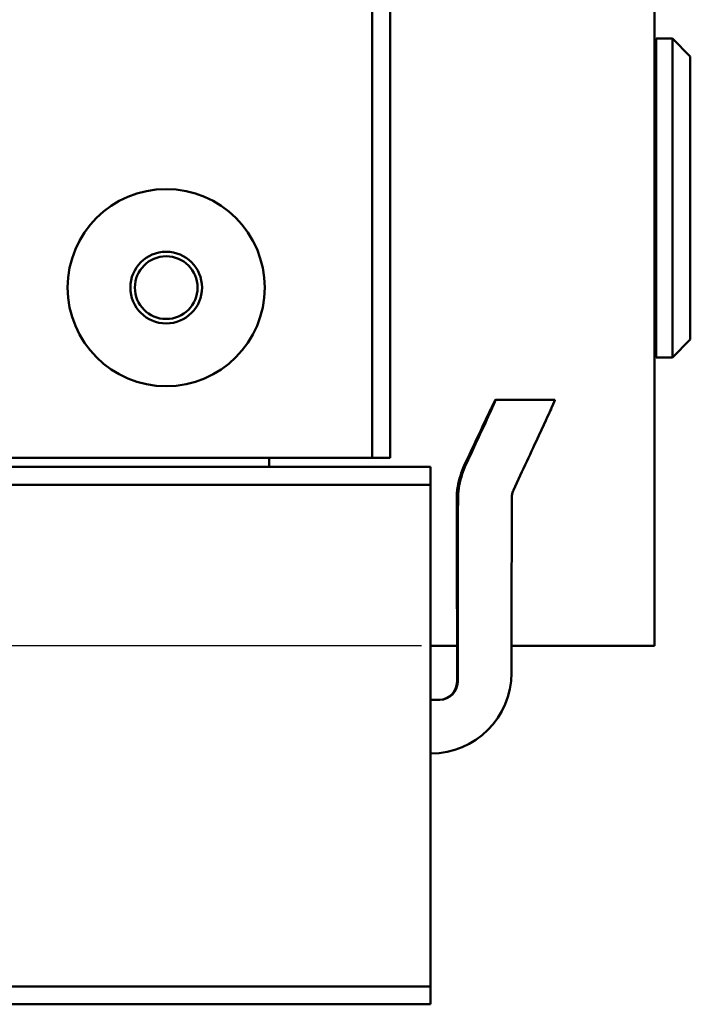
# Model space of a CAD drawing. Header units: millimetres. Extents: x 0 to 2239, y -60 to 841.
# Tile 148 of 165: x 866 to 903, y 439 to 494. Entities that reach past the tile are written whole.
import ezdxf

# ---------------------------------------------------------------- set-up
doc = ezdxf.new("R2010")
doc.units = ezdxf.units.MM
doc.layers.add('Bemaßung (ISO)', color=7, linetype='Continuous', lineweight=25)
doc.layers.add('Sichtbar (ISO)', color=7, linetype='Continuous', lineweight=50)
doc.styles.add('Notiztext (DIN)', font='isocpeur.ttf')
doc.dimstyles.new('Standard (DIN)', dxfattribs={"dimtxt": 3.5, "dimasz": 2.5, "dimexe": 2, "dimexo": 0.5, "dimgap": 0.5, "dimtad": 1, "dimrnd": 1e-08, "dimtxsty": 'Notiztext (DIN)', "dimcen": 0.09, "dimdle": 10, "dimclrd": 256, "dimclre": 256, "dimclrt": 256, "dimadec": 0, "dimazin": 0, "dimtfac": 1, "dimtmove": 0, "dimatfit": 3, "dimfxl": 1, "dimtolj": 1, "dimtzin": 0, "dimlwd": -1, "dimlwe": -1, "dimarcsym": 0})

# ---------------------------------------------------------------- blocks, each defined once
blk = doc.blocks.new('*D25')
at = {"layer": 'Bemaßung (ISO)', "transparency": 16777216}
for p, q in [((888.499, 669.471), (802.591, 669.471)), ((804.591, 666.971), (804.591, 461.971)), ((888.499, 459.471), (802.591, 459.471))]:
    blk.add_line(p, q, dxfattribs=at)
for points in [[(804.174, 666.971), (805.008, 666.971), (804.591, 669.471)], [(804.174, 461.971), (805.008, 461.971), (804.591, 459.471)]]:
    blk.add_solid(points, dxfattribs=at)
at = {"layer": 'Defpoints', "color": 0, "transparency": 16777216}
for p in [(888.999, 669.471), (804.591, 459.471), (888.999, 459.471)]:
    blk.add_point(p, dxfattribs=at)
at = {"layer": 'Bemaßung (ISO)', "transparency": 16777216, "insert": (800.591, 561.506), "char_height": 3.5, "attachment_point": 1, "rotation": 90, "style": 'Notiztext (DIN)'}
blk.add_mtext('\\A1;210', dxfattribs=at)
blk = doc.blocks.new('*D26')
at = {"layer": 'Bemaßung (ISO)', "transparency": 16777216}
for p, q in [((888.499, 459.471), (802.591, 459.471)), ((804.591, 456.971), (804.591, 441.971)), ((828.999, 439.471), (802.591, 439.471))]:
    blk.add_line(p, q, dxfattribs=at)
for points in [[(804.174, 456.971), (805.008, 456.971), (804.591, 459.471)], [(804.174, 441.971), (805.008, 441.971), (804.591, 439.471)]]:
    blk.add_solid(points, dxfattribs=at)
at = {"layer": 'Defpoints', "color": 0, "transparency": 16777216}
for p in [(888.999, 459.471), (804.591, 439.471), (829.499, 439.471)]:
    blk.add_point(p, dxfattribs=at)
at = {"layer": 'Bemaßung (ISO)', "transparency": 16777216, "insert": (800.591, 447.361), "char_height": 3.5, "attachment_point": 1, "rotation": 90, "style": 'Notiztext (DIN)'}
blk.add_mtext('\\A1;20', dxfattribs=at)

msp = doc.modelspace()

# ---------------------------------------------------------------- linework, layer by layer
at = {"layer": 'Sichtbar (ISO)'}
for p, q in [((885.749, 658.971), (885.749, 469.971)), ((886.749, 658.971), (886.749, 469.971)), ((901.499, 504.006), (901.499, 459.471)), ((901.599, 475.571), (901.599, 493.371)), ((902.499, 493.371), (901.599, 493.371)), ((902.499, 493.371), (902.499, 475.571)), ((903.499, 492.371), (902.499, 493.371)), ((901.599, 492.371), (901.499, 492.371)), ((903.499, 492.371), (903.499, 476.571)), ((901.599, 476.571), (901.499, 476.571)), ((903.499, 476.571), (902.499, 475.571)), ((902.499, 475.571), (901.599, 475.571)), ((895.944, 473.215), (892.634, 473.215)), ((832.749, 469.971), (885.749, 469.971)), ((879.999, 469.471), (879.999, 469.971)), ((885.749, 469.971), (886.749, 469.971)), ((829.499, 469.471), (888.999, 469.471)), ((888.999, 468.471), (888.999, 469.471)), ((829.499, 468.471), (888.999, 468.471)), ((888.999, 440.471), (888.999, 468.471)), ((890.477, 462.299), (890.466, 465.956)), ((890.532, 465.956), (890.521, 462.299)), ((893.521, 462.299), (893.532, 465.956)), ((888.999, 459.471), (890.48, 459.471)), ((890.48, 459.471), (890.48, 457.471)), ((890.517, 459.471), (890.517, 457.471)), ((893.517, 459.471), (901.499, 459.471)), ((893.517, 459.471), (893.517, 457.971)), ((889.517, 456.471), (888.999, 456.471)), ((888.999, 453.471), (889.017, 453.471)), ((829.499, 440.471), (888.999, 440.471)), ((888.999, 439.471), (888.999, 440.471)), ((829.499, 439.471), (888.999, 439.471))]:
    msp.add_line(p, q, dxfattribs=at)
for radius in [5.5, 2, 1.75]:
    msp.add_circle((874.249, 479.471), radius, dxfattribs=at)
for centre, major_axis, ratio, start_param, end_param in [((856.008, 394.671), (36.626, 78.544), 0.002503, 6.176827, 6.391878), ((859.319, 394.671), (36.626, 78.544), 0.002503, 6.176827, 6.284352), ((890.544, 468.784), (1.865, 4), 0.002503, 0.108693, 1.381939), ((890.592, 468.784), (1.865, 4), 0.002503, 4.903581, 6.176827), ((893.903, 468.784), (1.865, 4), 0.002503, 4.559753, 6.176827), ((893.523, 468.784), (0, 4), 0.003047, 3.926991, 4.450557), ((890.474, 468.784), (0, 4), 0.003047, 1.861433, 2.356195), ((890.523, 468.784), (0, -4), 0.003047, 0.785398, 1.280159), ((890.468, 459.471), (0, 4), 0.003047, 4.712389, 5.497787), ((890.529, 459.471), (0, -4), 0.003047, 3.926991, 4.712389), ((893.529, 459.471), (0, 4), 0.003047, 0.785398, 1.570796), ((889.017, 457.971), (0, -4.5), 0.999995, 0, 1.570796), ((889.48, 457.471), (0, -1), 0.999995, 0, 1.570796), ((889.517, 457.471), (0, -1), 0.999995, 0, 1.570796)]:
    msp.add_ellipse(centre, major_axis=major_axis, ratio=ratio, start_param=start_param, end_param=end_param, dxfattribs=at)
for points, knots in [([(890.884, 469.54), (890.719, 469.186), (890.589, 468.777), (890.481, 468.121), (890.463, 467.874), (890.463, 467.638)], [1.729286, 1.729286, 1.729286, 1.729286, 1.8477999, 1.8477999, 1.9186303, 1.9186303, 1.9186303, 1.9186303]), ([(890.957, 469.54), (890.865, 469.341), (890.784, 469.131), (890.595, 468.492), (890.536, 468.048), (890.535, 467.644), (890.535, 467.641), (890.535, 467.638)], [-1.9249245, -1.9249245, -1.9249245, -1.9249245, -1.8614956, -1.8614956, -1.7361735, -1.7361735, -1.7351964, -1.7351964, -1.7351964, -1.7351964]), ([(893.629, 468.172), (893.622, 468.157), (893.616, 468.143), (893.559, 468.005), (893.535, 467.872), (893.535, 467.749)], [-0.19950782, -0.19950782, -0.19950782, -0.19950782, -0.19506078, -0.19506078, -0.15682229, -0.15682229, -0.15682229, -0.15682229])]:
    msp.add_open_spline(points, degree=3, knots=knots, dxfattribs=at)

# ---------------------------------------------------------------- dimensions: what is measured, and where the dimension line sits
at = {"layer": 'Bemaßung (ISO)'}
for base, p1, p2, picture, middle in [((804.591, 459.471), (888.999, 669.471), (888.999, 459.471), '*D25', (804.591, 564.481)), ((804.591, 439.471), (888.999, 459.471), (829.499, 439.471), '*D26', (804.591, 449.461))]:
    dim = msp.add_linear_dim(base=base, p1=p1, p2=p2, angle=90, dimstyle='Standard (DIN)', override={"dimgap": 0.5, "dimdec": 2, "dimtol": 0, "dimlim": 0, "dimtp": 0, "dimtm": 0, "dimtdec": 2, "dimtofl": 0, "dimatfit": 1}, dxfattribs=at)
    dim.commit()
    dim.dimension.update_dxf_attribs({"geometry": picture, "text_midpoint": middle, "dimtype": 160})

doc.saveas('drawing.dxf')
